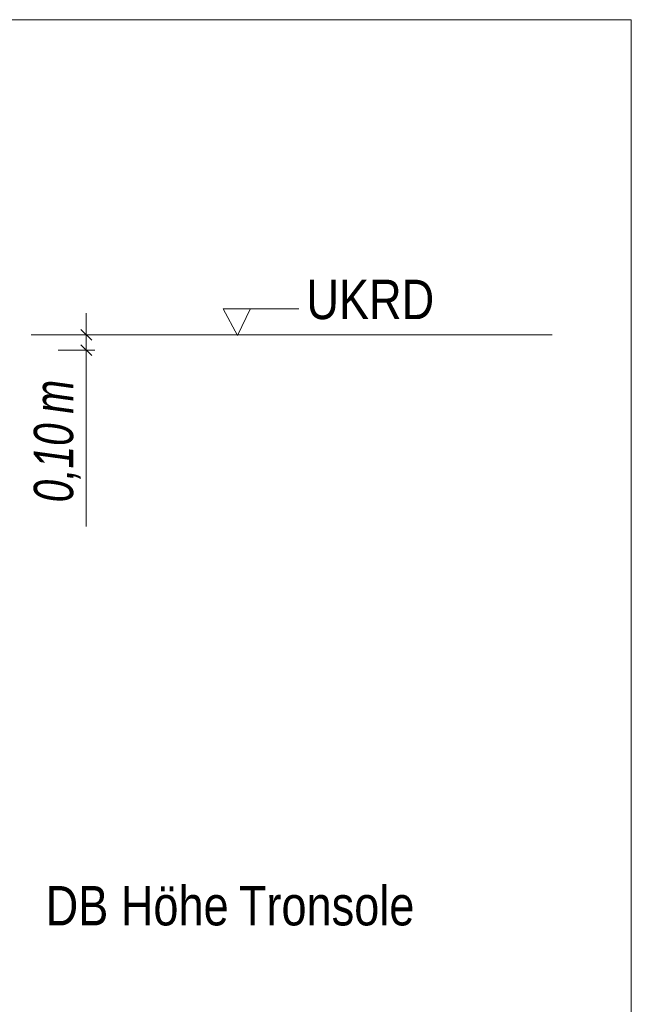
# Model space of a CAD drawing. Extents: x -620 to 3480, y 62 to 1112.
# Tile 217 of 256: x 191 to 213, y 798 to 833. Entities that reach past the tile are written whole.
import ezdxf
from ezdxf.lldxf.tags import DXFTag

# ---------------------------------------------------------------- set-up
doc = ezdxf.new("R2010")
doc.units = 0
doc.layers.get('0').update_dxf_attribs({"lineweight": 13})
doc.layers.add('E_Aussparung Bemaßung-A06GA2TP8I', color=5, linetype='Continuous', lineweight=9, true_color=0x0000ff)
doc.layers.add('E_Detail_Beschriftung', color=7, linetype='Continuous', lineweight=13, true_color=0x009900)
doc.layers.add('E_Detail_Linie_Text_Bem', color=7, linetype='Continuous', lineweight=13)
doc.styles.get("Standard").update_dxf_attribs({"font": 'ARIALN.TTF'})
tags = doc.linetypes.add('fein_strichliert-A06GA2TT8I', pattern=[4, 1, -2, 1]).pattern_tags.tags
tags[8:9] = [DXFTag(74, 4), DXFTag(75, 0), DXFTag(340, '0'), DXFTag(46, 0.0), DXFTag(50, 0.0), DXFTag(44, 0.0), DXFTag(45, 0.0)]
tags[6:7] = [DXFTag(74, 4), DXFTag(75, 0), DXFTag(340, '0'), DXFTag(46, 0.0), DXFTag(50, 0.0), DXFTag(44, 0.0), DXFTag(45, 0.0)]
tags[4:5] = [DXFTag(74, 4), DXFTag(75, 0), DXFTag(340, '0'), DXFTag(46, 0.0), DXFTag(50, 0.0), DXFTag(44, 0.0), DXFTag(45, 0.0)]

# ---------------------------------------------------------------- blocks, each defined once
blk = doc.blocks.new('Referenz-A06GA2TU8I')
at = {"layer": 'E_Aussparung Bemaßung-A06GA2TP8I', "linetype": 'Continuous', "ltscale": 0.13}
for p, q in [((193.181, 822.258), (193.181, 814.677)), ((192.99, 821.685), (193.372, 821.303)), ((193.481, 821.494), (192.181, 821.494)), ((193.481, 820.952), (192.181, 820.952)), ((192.99, 821.143), (193.372, 820.761))]:
    blk.add_line(p, q, dxfattribs=at)
at = {"layer": 'E_Detail_Linie_Text_Bem', "linetype": 'fein_strichliert-A06GA2TT8I', "ltscale": 0.65}
for p, q in [((212.548, 832.693), (149.779, 832.693)), ((212.548, 771.376), (212.548, 832.693))]:
    blk.add_line(p, q, dxfattribs=at)
at = {"layer": 'E_Detail_Linie_Text_Bem', "color": 0, "linetype": 'Continuous', "ltscale": 0.13}
for p, q in [((198.558, 821.472), (198.049, 822.422)), ((198.049, 822.422), (200.733, 822.422)), ((199.016, 822.426), (198.558, 821.472))]:
    blk.add_line(p, q, dxfattribs=at)
at = {"layer": 'E_Detail_Linie_Text_Bem', "linetype": 'Continuous', "ltscale": 0.13}
blk.add_line((191.224, 821.494), (209.731, 821.494), dxfattribs=at)
at = {"layer": 'E_Aussparung Bemaßung-A06GA2TP8I', "linetype": 'Continuous', "ltscale": 0.13, "char_height": 1.4, "attachment_point": 1, "rotation": 90}
for s, insert in [('{\\W0.9;\\fArial Narrow|b0|i1;m}', (191.314, 818.692)), ('{\\W0.9;\\fArial Narrow|b0|i1;0,10 }', (191.314, 815.539))]:
    blk.add_mtext(s, dxfattribs=dict(at, insert=insert))
at = {"layer": 'E_Detail_Beschriftung', "linetype": 'Continuous', "ltscale": 0.13, "insert": (201.002, 823.451), "char_height": 1.4, "attachment_point": 1}
blk.add_mtext('{\\fArial Narrow;UKRD}', dxfattribs=at)
at = {"layer": 'E_Detail_Beschriftung', "color": 1, "linetype": 'Continuous', "ltscale": 0.13, "true_color": 0xff0000, "char_height": 1.4, "attachment_point": 1}
for s, insert in [('{\\fArial Narrow;Höhe}', (194.407, 801.905)), ('{\\fArial Narrow;Tronsole}', (198.602, 801.905)), ('{\\fArial Narrow;DB}', (191.735, 801.905))]:
    blk.add_mtext(s, dxfattribs=dict(at, insert=insert))

msp = doc.modelspace()

# ---------------------------------------------------------------- block references
at = {"color": 8, "lineweight": 25, "ltscale": 0.25, "true_color": 0x808080}
msp.add_blockref('Referenz-A06GA2TU8I', (0, 0), dxfattribs=at)

doc.saveas('drawing.dxf')
